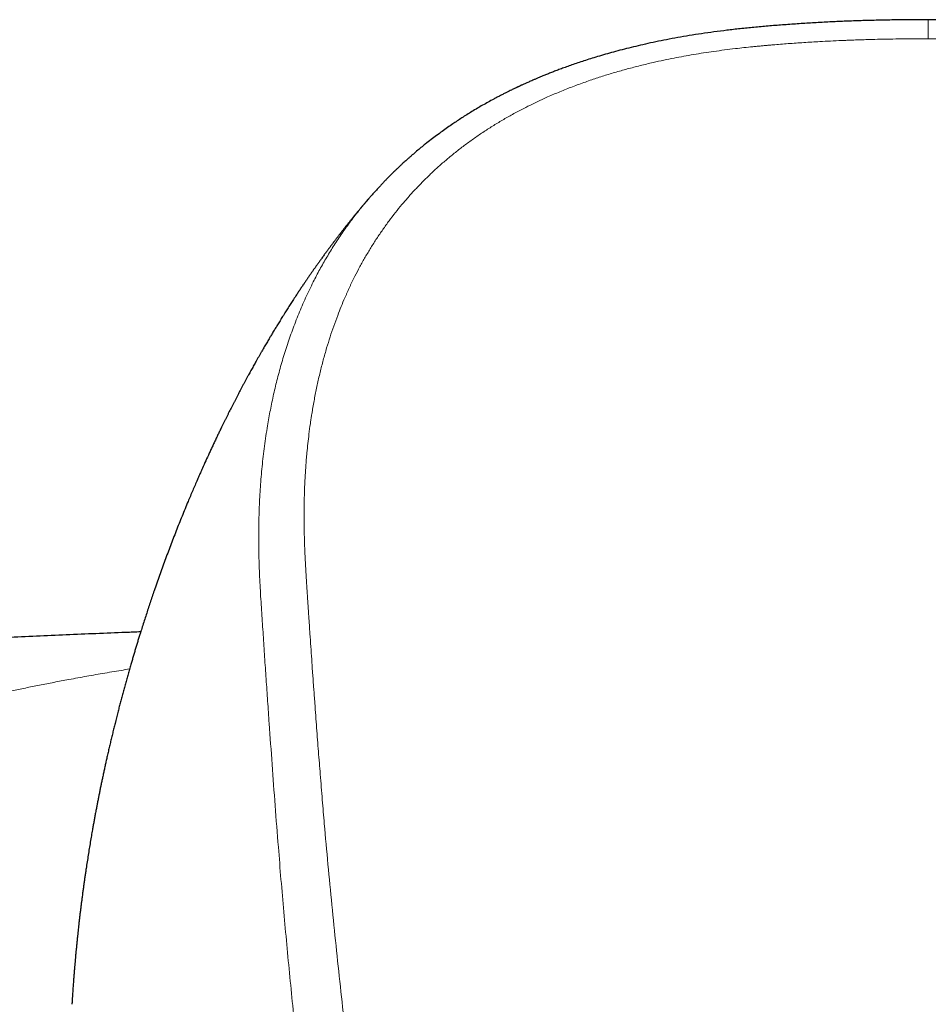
# Model space of a CAD drawing. Header units: millimetres. Extents: x 8 to 864, y 12 to 475.
# Tile 33 of 54: x 421 to 447, y 447 to 475. Entities that reach past the tile are written whole.
import ezdxf

# ---------------------------------------------------------------- set-up
doc = ezdxf.new("R2010")
doc.units = ezdxf.units.MM

msp = doc.modelspace()

# ---------------------------------------------------------------- linework, layer by layer
at = {"color": 7, "linetype": 'Continuous', "lineweight": 30}
for points, knots in [([(447.004, 475.249), (446.925, 475.249), (446.689, 475.25), (446.299, 475.246), (445.838, 475.24), (445.388, 475.23), (444.949, 475.217), (444.519, 475.201), (444.087, 475.181), (443.651, 475.157), (443.213, 475.129), (442.784, 475.098), (442.367, 475.065), (441.96, 475.028), (441.563, 474.988), (441.177, 474.944), (440.802, 474.896), (440.439, 474.845), (440.088, 474.79), (439.751, 474.733), (439.427, 474.672), (439.115, 474.609), (438.818, 474.545), (438.537, 474.479), (438.271, 474.414), (438.016, 474.348), (437.774, 474.282), (437.544, 474.216), (437.329, 474.151), (437.13, 474.089), (436.945, 474.029), (436.77, 473.97), (436.606, 473.912), (436.454, 473.858), (436.314, 473.806), (436.185, 473.757), (436.065, 473.71), (435.954, 473.666), (435.851, 473.624), (435.757, 473.585), (435.671, 473.549), (435.593, 473.516), (435.524, 473.486), (435.463, 473.459), (435.41, 473.436), (435.363, 473.415), (435.32, 473.396), (435.276, 473.376), (435.24, 473.359), (435.21, 473.346), (435.189, 473.336), (435.167, 473.325), (435.146, 473.316), (435.129, 473.308), (435.115, 473.301), (435.099, 473.294), (435.079, 473.284), (435.053, 473.272), (435.023, 473.257), (434.981, 473.238), (434.929, 473.212), (434.863, 473.18), (434.788, 473.142), (434.703, 473.1), (434.613, 473.053), (434.519, 473.004), (434.401, 472.942), (434.262, 472.865), (434.102, 472.776), (433.946, 472.685), (433.793, 472.593), (433.644, 472.501), (433.501, 472.41), (433.365, 472.321), (433.226, 472.228), (433.08, 472.128), (432.926, 472.018), (432.767, 471.902), (432.604, 471.778), (432.453, 471.66), (432.315, 471.548), (432.189, 471.444), (432.082, 471.352), (431.996, 471.277), (431.933, 471.222), (431.877, 471.172), (431.828, 471.127), (431.786, 471.088), (431.75, 471.055), (431.72, 471.027), (431.698, 471.006), (431.682, 470.991), (431.669, 470.979), (431.654, 470.965), (431.634, 470.946), (431.609, 470.922), (431.579, 470.893), (431.544, 470.859), (431.502, 470.818), (431.455, 470.771), (431.401, 470.718), (431.342, 470.658), (431.278, 470.592), (431.21, 470.52), (431.138, 470.444), (431.063, 470.362), (430.983, 470.275), (430.922, 470.207), (430.888, 470.167), (430.881, 470.159)], [0, 0, 0, 0, 0.0132154, 0.0395094, 0.0652428, 0.0903802, 0.1149094, 0.1388589, 0.1622586, 0.1873944, 0.2119266, 0.2358803, 0.2592739, 0.2821085, 0.3043794, 0.3260827, 0.3472155, 0.3677753, 0.3877603, 0.4068266, 0.4253235, 0.443225, 0.460508, 0.4765685, 0.4920222, 0.5068574, 0.5210652, 0.5346386, 0.5475731, 0.5591857, 0.5702365, 0.5807287, 0.5906641, 0.6000439, 0.6084145, 0.6162872, 0.6236613, 0.6305358, 0.6369095, 0.6427809, 0.6481485, 0.6530103, 0.6573643, 0.6612085, 0.6645413, 0.6673613, 0.6700668, 0.6728134, 0.6756444, 0.6770083, 0.6783909, 0.6797924, 0.6812051, 0.6823132, 0.6830281, 0.6839905, 0.6852896, 0.6869256, 0.688899, 0.6912098, 0.6948478, 0.6990967, 0.7039574, 0.7094305, 0.7155066, 0.7217345, 0.7278685, 0.7388681, 0.7495467, 0.7599019, 0.7706357, 0.7809941, 0.7909755, 0.8005787, 0.8098602, 0.8207218, 0.8320395, 0.8438149, 0.8560507, 0.868751, 0.8783628, 0.8882295, 0.8983369, 0.9039667, 0.9090626, 0.9136243, 0.9176512, 0.9212013, 0.9241957, 0.9266339, 0.9285151, 0.9298392, 0.9306689, 0.9319139, 0.9335779, 0.9356612, 0.9381769, 0.9411981, 0.9447373, 0.9487953, 0.9533729, 0.9584706, 0.9640893, 0.9702292, 0.976496, 0.9832264, 0.9904201, 0.9980766, 1, 1, 1, 1]), ([(463.15, 470.133), (463.096, 470.194), (462.973, 470.335), (462.825, 470.493), (462.708, 470.614), (462.642, 470.683), (462.578, 470.746), (462.521, 470.803), (462.471, 470.852), (462.429, 470.893), (462.395, 470.926), (462.367, 470.952), (462.344, 470.974), (462.318, 470.998), (462.286, 471.029), (462.247, 471.065), (462.186, 471.121), (462.103, 471.197), (461.994, 471.293), (461.876, 471.395), (461.759, 471.494), (461.643, 471.589), (461.53, 471.68), (461.408, 471.775), (461.277, 471.875), (461.137, 471.979), (460.986, 472.087), (460.826, 472.198), (460.657, 472.313), (460.499, 472.416), (460.355, 472.507), (460.227, 472.586), (460.095, 472.665), (459.961, 472.744), (459.829, 472.819), (459.697, 472.893), (459.568, 472.963), (459.442, 473.029), (459.326, 473.089), (459.22, 473.143), (459.124, 473.19), (459.05, 473.226), (458.996, 473.252), (458.961, 473.269), (458.93, 473.284), (458.904, 473.296), (458.884, 473.305), (458.866, 473.314), (458.849, 473.322), (458.83, 473.331), (458.808, 473.341), (458.779, 473.354), (458.74, 473.372), (458.692, 473.394), (458.635, 473.419), (458.569, 473.449), (458.494, 473.482), (458.409, 473.519), (458.316, 473.559), (458.214, 473.601), (458.103, 473.646), (457.984, 473.694), (457.856, 473.744), (457.721, 473.796), (457.579, 473.849), (457.427, 473.903), (457.266, 473.96), (457.097, 474.017), (456.918, 474.076), (456.723, 474.138), (456.51, 474.202), (456.281, 474.268), (456.039, 474.335), (455.786, 474.402), (455.52, 474.468), (455.24, 474.533), (454.947, 474.598), (454.643, 474.66), (454.327, 474.72), (454.001, 474.777), (453.665, 474.831), (453.329, 474.879), (452.993, 474.924), (452.658, 474.964), (452.315, 475.001), (451.964, 475.036), (451.604, 475.067), (451.237, 475.097), (450.862, 475.124), (450.479, 475.149), (450.088, 475.172), (449.688, 475.192), (449.279, 475.209), (448.869, 475.223), (448.457, 475.234), (448.045, 475.242), (447.624, 475.247), (447.276, 475.25), (447.068, 475.249), (447.004, 475.249)], [0, 0, 0, 0, 0.014746, 0.033592, 0.039532, 0.045481, 0.051104, 0.056046, 0.060309, 0.063893, 0.0668, 0.06903, 0.070748, 0.072646, 0.075518, 0.078828, 0.082405, 0.090608, 0.099417, 0.108832, 0.118853, 0.127155, 0.135903, 0.145163, 0.154938, 0.165422, 0.176447, 0.18802, 0.200141, 0.212812, 0.221404, 0.23023, 0.239289, 0.248556, 0.257513, 0.265943, 0.274881, 0.283135, 0.290705, 0.297591, 0.303793, 0.309312, 0.311816, 0.314141, 0.316148, 0.317787, 0.319059, 0.319972, 0.3213, 0.322238, 0.323568, 0.32546, 0.327916, 0.330933, 0.334542, 0.33872, 0.343464, 0.348773, 0.354644, 0.360953, 0.3678, 0.375182, 0.383098, 0.391282, 0.399968, 0.409153, 0.41884, 0.429028, 0.43972, 0.450918, 0.463825, 0.477353, 0.491498, 0.506253, 0.521611, 0.537854, 0.554696, 0.572118, 0.5901, 0.608617, 0.627655, 0.647209, 0.665587, 0.684397, 0.703637, 0.723305, 0.743399, 0.763914, 0.784853, 0.806227, 0.828052, 0.850348, 0.873137, 0.896443, 0.918918, 0.941891, 0.965343, 0.989247, 1, 1, 1, 1]), ([(430.82, 470.092), (430.819, 470.091), (430.812, 470.082), (430.799, 470.067), (430.781, 470.046), (430.76, 470.022), (430.738, 469.996), (430.712, 469.966), (430.686, 469.935), (430.661, 469.906), (430.64, 469.881), (430.623, 469.861), (430.608, 469.843), (430.594, 469.826), (430.58, 469.809), (430.564, 469.79), (430.546, 469.768), (430.523, 469.741), (430.499, 469.712), (430.471, 469.678), (430.443, 469.644), (430.417, 469.613), (430.396, 469.586), (430.376, 469.562), (430.355, 469.537), (430.334, 469.51), (430.31, 469.481), (430.285, 469.45), (430.259, 469.418), (430.235, 469.387), (430.213, 469.36), (430.194, 469.336), (430.177, 469.315), (430.161, 469.295), (430.144, 469.273), (430.124, 469.248), (430.101, 469.218), (430.076, 469.187), (430.051, 469.154), (430.027, 469.124), (430.006, 469.098), (429.988, 469.075), (429.972, 469.053), (429.956, 469.032), (429.938, 469.009), (429.917, 468.982), (429.892, 468.95), (429.867, 468.916), (429.842, 468.885), (429.822, 468.857), (429.804, 468.834), (429.788, 468.812), (429.771, 468.791), (429.754, 468.768), (429.732, 468.738), (429.711, 468.71), (429.686, 468.677), (429.662, 468.644), (429.64, 468.615), (429.619, 468.587), (429.597, 468.558), (429.575, 468.528), (429.552, 468.496), (429.525, 468.46), (429.496, 468.42), (429.465, 468.376), (429.434, 468.334), (429.405, 468.294), (429.377, 468.255), (429.35, 468.218), (429.323, 468.18), (429.297, 468.143), (429.272, 468.108), (429.247, 468.072), (429.222, 468.036), (429.196, 468), (429.172, 467.966), (429.148, 467.931), (429.123, 467.895), (429.096, 467.857), (429.07, 467.819), (429.044, 467.781), (429.021, 467.747), (428.997, 467.713), (428.973, 467.677), (428.947, 467.639), (428.922, 467.602), (428.895, 467.561), (428.866, 467.52), (428.836, 467.474), (428.805, 467.428), (428.774, 467.381), (428.743, 467.335), (428.694, 467.26), (428.629, 467.16), (428.548, 467.036), (428.472, 466.918), (428.392, 466.792), (428.314, 466.666), (428.235, 466.54), (428.174, 466.441), (428.129, 466.367), (428.097, 466.315), (428.065, 466.261), (428.032, 466.207), (428.001, 466.155), (427.972, 466.107), (427.945, 466.061), (427.916, 466.013), (427.886, 465.961), (427.851, 465.902), (427.815, 465.842), (427.78, 465.781), (427.745, 465.721), (427.709, 465.658), (427.669, 465.589), (427.628, 465.517), (427.586, 465.444), (427.548, 465.375), (427.512, 465.312), (427.478, 465.251), (427.444, 465.189), (427.409, 465.127), (427.375, 465.064), (427.34, 465.002), (427.304, 464.936), (427.266, 464.866), (427.225, 464.79), (427.183, 464.711), (427.141, 464.633), (427.102, 464.559), (427.064, 464.488), (427.028, 464.418), (426.99, 464.346), (426.951, 464.272), (426.913, 464.197), (426.874, 464.122), (426.837, 464.048), (426.8, 463.977), (426.765, 463.907), (426.729, 463.835), (426.692, 463.761), (426.654, 463.686), (426.617, 463.611), (426.58, 463.536), (426.537, 463.448), (426.49, 463.35), (426.438, 463.243), (426.388, 463.138), (426.338, 463.031), (426.286, 462.923), (426.235, 462.813), (426.135, 462.597), (426.042, 462.393), (425.958, 462.203), (425.929, 462.138), (425.901, 462.075), (425.872, 462.009), (425.807, 461.86), (425.706, 461.626), (425.557, 461.274), (425.397, 460.884), (425.227, 460.457), (425.062, 460.029), (424.902, 459.599), (424.744, 459.164), (424.622, 458.814), (424.532, 458.552), (424.474, 458.379), (424.417, 458.206), (424.36, 458.033), (424.303, 457.858), (424.248, 457.685), (424.199, 457.531), (424.158, 457.399), (424.123, 457.284), (424.088, 457.17), (424.053, 457.055), (424.019, 456.941), (423.985, 456.826), (423.951, 456.71), (423.914, 456.585), (423.876, 456.453), (423.836, 456.313), (423.797, 456.175), (423.759, 456.036), (423.721, 455.897), (423.683, 455.757), (423.651, 455.639), (423.626, 455.544), (423.608, 455.475), (423.59, 455.408), (423.573, 455.341), (423.555, 455.273), (423.516, 455.123), (423.473, 454.95), (423.424, 454.752), (423.39, 454.613), (423.356, 454.472), (423.323, 454.332), (423.29, 454.191), (423.257, 454.05), (423.226, 453.913), (423.197, 453.782), (423.17, 453.658), (423.143, 453.537), (423.117, 453.417), (423.092, 453.296), (423.067, 453.18), (423.044, 453.066), (423.021, 452.956), (422.999, 452.843), (422.976, 452.732), (422.955, 452.621), (422.933, 452.509), (422.911, 452.393), (422.888, 452.275), (422.866, 452.155), (422.845, 452.039), (422.824, 451.926), (422.801, 451.792), (422.773, 451.635), (422.742, 451.453), (422.711, 451.265), (422.681, 451.076), (422.651, 450.886), (422.625, 450.719), (422.604, 450.575), (422.587, 450.457), (422.57, 450.34), (422.553, 450.222), (422.537, 450.103), (422.52, 449.98), (422.504, 449.858), (422.489, 449.74), (422.475, 449.629), (422.461, 449.517), (422.447, 449.404), (422.434, 449.292), (422.421, 449.183), (422.409, 449.079), (422.398, 448.98), (422.388, 448.885), (422.378, 448.793), (422.368, 448.697), (422.358, 448.598), (422.348, 448.497), (422.338, 448.395), (422.328, 448.293), (422.318, 448.191), (422.309, 448.088), (422.3, 447.988), (422.292, 447.891), (422.285, 447.808), (422.279, 447.737), (422.274, 447.676), (422.269, 447.616), (422.264, 447.555), (422.259, 447.492), (422.252, 447.398), (422.243, 447.273), (422.233, 447.12), (422.225, 447.006), (422.221, 446.93), (422.218, 446.892), (422.216, 446.855), (422.214, 446.822), (422.212, 446.795), (422.211, 446.775), (422.211, 446.765), (422.21, 446.761)], [0, 0, 0, 0, 0.000263, 0.001418, 0.002617, 0.003979, 0.005502, 0.007251, 0.009098, 0.01087, 0.01223, 0.013365, 0.014328, 0.015281, 0.016233, 0.017224, 0.018524, 0.020001, 0.021725, 0.023575, 0.025672, 0.027459, 0.028848, 0.030172, 0.031518, 0.033066, 0.034598, 0.036366, 0.038234, 0.039971, 0.041507, 0.042743, 0.043854, 0.04498, 0.046154, 0.047534, 0.049114, 0.050891, 0.052748, 0.054393, 0.055822, 0.057054, 0.058173, 0.059302, 0.060485, 0.061961, 0.063719, 0.06558, 0.067421, 0.068817, 0.069983, 0.07115, 0.072322, 0.073428, 0.074569, 0.076541, 0.078502, 0.08017, 0.081671, 0.083141, 0.084678, 0.086285, 0.087859, 0.089779, 0.091932, 0.094246, 0.096545, 0.098626, 0.100528, 0.102517, 0.10452, 0.106388, 0.108264, 0.109985, 0.111893, 0.11381, 0.115579, 0.117196, 0.119105, 0.121078, 0.123097, 0.124981, 0.126746, 0.128353, 0.130202, 0.132153, 0.134089, 0.135896, 0.138214, 0.140402, 0.142746, 0.145121, 0.1474, 0.149722, 0.156353, 0.162178, 0.168075, 0.173841, 0.180599, 0.186378, 0.192243, 0.194774, 0.197155, 0.199677, 0.202507, 0.20484, 0.207169, 0.209373, 0.211329, 0.213948, 0.216776, 0.21965, 0.222525, 0.225308, 0.228191, 0.231395, 0.234864, 0.238332, 0.24161, 0.244435, 0.247159, 0.250044, 0.252929, 0.255815, 0.258655, 0.261577, 0.264791, 0.268362, 0.271942, 0.275514, 0.27899, 0.282079, 0.285105, 0.288456, 0.291811, 0.295167, 0.298524, 0.301883, 0.305022, 0.308067, 0.311297, 0.31462, 0.317937, 0.321248, 0.324554, 0.327855, 0.332891, 0.337429, 0.341927, 0.346667, 0.35141, 0.356156, 0.360905, 0.379546, 0.382479, 0.38531, 0.387915, 0.390662, 0.393658, 0.407075, 0.420418, 0.438357, 0.456186, 0.473912, 0.491541, 0.509424, 0.527428, 0.534426, 0.541427, 0.548431, 0.555439, 0.56245, 0.569674, 0.57642, 0.581029, 0.585634, 0.590236, 0.594834, 0.599428, 0.604019, 0.608607, 0.613361, 0.618981, 0.62451, 0.63004, 0.635572, 0.641105, 0.64664, 0.652325, 0.655184, 0.657876, 0.660548, 0.66322, 0.66589, 0.66856, 0.681134, 0.686417, 0.692046, 0.697593, 0.70314, 0.708689, 0.71424, 0.719819, 0.724932, 0.729705, 0.734444, 0.739181, 0.743917, 0.748652, 0.752845, 0.75735, 0.761722, 0.766088, 0.770454, 0.774822, 0.779189, 0.784102, 0.788789, 0.793245, 0.797701, 0.802156, 0.808989, 0.816094, 0.823605, 0.830979, 0.838356, 0.845875, 0.850583, 0.855171, 0.859758, 0.864343, 0.868926, 0.87368, 0.878797, 0.88315, 0.887505, 0.891862, 0.896222, 0.900707, 0.904937, 0.908917, 0.91289, 0.916455, 0.920017, 0.923624, 0.927555, 0.931547, 0.935473, 0.939401, 0.943378, 0.947381, 0.951375, 0.95507, 0.958662, 0.961014, 0.963366, 0.965719, 0.968072, 0.970459, 0.973019, 0.979072, 0.984986, 0.9909, 0.992378, 0.993854, 0.995321, 0.996694, 0.997869, 0.999091, 1, 1, 1, 1]), ([(430.882, 470.159), (430.871, 470.147), (430.85, 470.125), (430.831, 470.101), (430.822, 470.091)], [0, 0, 0, 0, 0.535498, 1, 1, 1, 1]), ([(424.201, 457.536), (424.055, 457.53), (423.337, 457.503), (422.043, 457.449), (420.318, 457.373), (418.587, 457.292), (416.851, 457.205), (415.109, 457.113), (413.361, 457.015), (411.936, 456.932), (410.838, 456.865), (410.072, 456.817), (409.314, 456.769), (408.564, 456.721), (407.823, 456.672), (407.047, 456.62), (406.239, 456.564), (405.399, 456.506), (404.572, 456.446), (403.776, 456.389), (403.011, 456.332), (402.277, 456.277), (401.554, 456.221), (400.841, 456.166), (400.138, 456.11), (399.445, 456.055), (398.782, 456.001), (398.147, 455.949), (397.538, 455.898), (396.934, 455.847), (396.331, 455.796), (395.728, 455.744), (394.724, 455.656), (393.318, 455.53), (391.584, 455.37), (390.384, 455.255), (389.716, 455.191), (389.508, 455.17), (389.3, 455.15), (389.092, 455.13), (388.882, 455.109), (388.651, 455.086), (388.396, 455.061), (388.116, 455.033), (387.824, 455.004), (387.521, 454.974), (387.208, 454.942), (386.884, 454.909), (386.548, 454.875), (386.196, 454.839), (385.828, 454.801), (385.441, 454.76), (385.043, 454.719), (384.633, 454.676), (384.21, 454.631), (383.776, 454.585), (383.33, 454.537), (382.872, 454.487), (382.402, 454.436), (381.921, 454.383), (381.427, 454.329), (380.931, 454.273), (380.434, 454.217), (379.936, 454.161), (379.427, 454.103), (378.908, 454.044), (378.367, 453.981), (377.804, 453.915), (377.219, 453.846), (376.622, 453.776), (376.013, 453.703), (375.392, 453.628), (374.772, 453.552), (374.153, 453.476), (373.535, 453.4), (372.907, 453.321), (372.269, 453.241), (371.62, 453.159), (370.961, 453.074), (370.291, 452.987), (369.611, 452.899), (368.921, 452.808), (368.224, 452.715), (367.521, 452.621), (366.813, 452.525), (366.095, 452.427), (365.613, 452.361), (365.37, 452.327)], [0, 0, 0, 0, 0.007371, 0.036394, 0.065522, 0.094755, 0.124093, 0.153536, 0.183084, 0.212736, 0.225813, 0.238794, 0.251629, 0.264319, 0.276863, 0.289262, 0.303687, 0.31791, 0.331931, 0.345749, 0.358359, 0.370796, 0.383059, 0.395149, 0.407065, 0.418808, 0.430378, 0.44083, 0.451138, 0.461369, 0.471601, 0.481833, 0.492064, 0.522761, 0.553458, 0.580473, 0.584011, 0.587548, 0.591086, 0.594624, 0.598167, 0.601805, 0.606394, 0.61117, 0.616133, 0.621282, 0.626618, 0.63214, 0.637849, 0.643744, 0.650119, 0.6567, 0.663485, 0.670474, 0.677669, 0.685067, 0.692671, 0.700479, 0.708491, 0.716708, 0.72513, 0.733756, 0.742076, 0.750578, 0.759263, 0.768128, 0.777176, 0.78697, 0.796969, 0.807172, 0.81758, 0.828192, 0.839008, 0.849393, 0.85996, 0.870708, 0.881638, 0.89275, 0.904043, 0.915517, 0.927173, 0.93901, 0.951029, 0.963009, 0.975165, 0.987495, 1, 1, 1, 1])]:
    msp.add_open_spline(points, degree=3, knots=knots, dxfattribs=at)
at = {"color": 8, "linetype": 'Continuous', "lineweight": 0}
for points, knots in [([(447.004, 475.249), (447.004, 475.249), (447.004, 475.25), (447.004, 475.245), (447.004, 475.235), (447.004, 475.217), (447.004, 475.191), (447.004, 475.158), (447.004, 475.118), (447.004, 475.073), (447.004, 475.022), (447.004, 474.968), (447.004, 474.915), (447.004, 474.866), (447.004, 474.823), (447.004, 474.781), (447.004, 474.74), (447.004, 474.713), (447.004, 474.7)], [0, 0, 0, 0, 0.0242688, 0.0739207, 0.1288964, 0.2040428, 0.2842824, 0.367199, 0.4509025, 0.5346396, 0.617682, 0.6981488, 0.7735969, 0.8288298, 0.8787086, 0.9231757, 0.9630168, 1, 1, 1, 1]), ([(447.004, 474.7), (446.876, 474.7), (446.624, 474.699), (446.251, 474.695), (445.89, 474.689), (445.541, 474.682), (445.244, 474.674), (444.998, 474.667), (444.847, 474.661), (444.747, 474.657), (444.696, 474.655), (444.645, 474.653), (444.595, 474.651), (444.543, 474.649), (444.403, 474.643), (444.176, 474.633), (443.812, 474.613), (443.403, 474.589), (442.951, 474.557), (442.614, 474.53), (442.391, 474.511), (442.277, 474.501), (442.164, 474.49), (442.045, 474.479), (441.879, 474.463), (441.668, 474.441), (441.396, 474.41), (441.106, 474.374), (440.799, 474.333), (440.5, 474.289), (440.209, 474.242), (439.926, 474.193), (439.638, 474.139), (439.343, 474.079), (439.014, 474.006), (438.662, 473.922), (438.29, 473.826), (437.926, 473.723), (437.568, 473.613), (437.269, 473.515), (437.028, 473.43), (436.841, 473.362), (436.656, 473.292), (436.473, 473.221), (436.293, 473.147), (436.115, 473.072), (435.918, 472.985), (435.702, 472.885), (435.467, 472.772), (435.235, 472.655), (434.982, 472.52), (434.71, 472.366), (434.422, 472.193), (434.14, 472.013), (433.865, 471.826), (433.598, 471.633), (433.341, 471.435), (433.093, 471.233), (432.854, 471.026), (432.623, 470.814), (432.398, 470.595), (432.18, 470.37), (431.968, 470.139), (431.767, 469.905), (431.574, 469.668), (431.389, 469.427), (431.208, 469.177), (431.032, 468.918), (430.863, 468.653), (430.702, 468.382), (430.547, 468.105), (430.436, 467.893), (430.364, 467.748), (430.326, 467.671), (430.289, 467.594), (430.252, 467.516), (430.216, 467.438), (430.181, 467.36), (430.146, 467.281), (430.086, 467.145), (430.004, 466.95), (429.897, 466.678), (429.789, 466.385), (429.683, 466.07), (429.581, 465.742), (429.484, 465.399), (429.393, 465.043), (429.311, 464.679), (429.236, 464.31), (429.188, 464.04), (429.161, 463.873), (429.151, 463.81), (429.141, 463.747), (429.131, 463.685), (429.122, 463.622), (429.102, 463.48), (429.074, 463.27), (429.041, 462.989), (429.016, 462.743), (428.996, 462.521), (428.981, 462.324), (428.968, 462.127), (428.957, 461.934), (428.945, 461.695), (428.936, 461.408), (428.931, 461.065), (428.931, 460.715), (428.936, 460.358), (428.944, 460.107), (428.949, 459.966), (428.95, 459.937), (428.952, 459.907), (428.953, 459.876), (428.954, 459.846), (428.956, 459.814), (428.958, 459.764), (428.961, 459.693), (428.967, 459.574), (428.975, 459.425), (428.984, 459.27), (428.992, 459.137), (428.997, 459.057), (429, 459.012), (429.001, 459.001), (429.001, 458.995), (429.002, 458.989), (429.002, 458.976), (429.004, 458.952), (429.006, 458.917), (429.009, 458.875), (429.012, 458.827), (429.016, 458.771), (429.02, 458.709), (429.024, 458.639), (429.029, 458.563), (429.035, 458.48), (429.041, 458.386), (429.048, 458.282), (429.053, 458.195), (429.058, 458.131), (429.06, 458.092), (429.063, 458.053), (429.065, 458.017), (429.072, 457.911), (429.084, 457.735), (429.103, 457.443), (429.126, 457.114), (429.151, 456.748), (429.17, 456.474), (429.183, 456.292), (429.19, 456.199), (429.196, 456.106), (429.203, 456.007), (429.219, 455.797), (429.24, 455.497), (429.268, 455.116), (429.295, 454.763), (429.321, 454.416), (429.347, 454.077), (429.373, 453.745), (429.4, 453.401), (429.429, 453.047), (429.459, 452.684), (429.488, 452.33), (429.508, 452.098), (429.517, 451.983)], [0, 0, 0, 0, 0.00973, 0.019171, 0.028322, 0.037184, 0.045758, 0.050896, 0.055925, 0.057224, 0.058516, 0.0598, 0.061076, 0.062345, 0.063734, 0.071754, 0.07966, 0.091421, 0.102921, 0.114162, 0.117087, 0.119994, 0.122883, 0.12576, 0.129094, 0.13556, 0.141916, 0.149962, 0.157827, 0.165512, 0.17302, 0.180352, 0.18751, 0.195417, 0.203427, 0.213393, 0.223251, 0.233005, 0.242663, 0.25223, 0.257435, 0.262611, 0.267758, 0.272879, 0.277973, 0.283043, 0.288089, 0.294992, 0.301855, 0.308738, 0.315728, 0.324792, 0.333847, 0.342901, 0.351963, 0.361042, 0.369948, 0.378879, 0.387661, 0.396482, 0.405348, 0.414267, 0.423247, 0.432293, 0.44101, 0.449719, 0.458898, 0.46814, 0.477451, 0.486839, 0.496308, 0.505865, 0.508435, 0.511013, 0.513597, 0.516189, 0.518789, 0.521395, 0.52401, 0.526631, 0.534922, 0.543293, 0.553364, 0.563557, 0.573876, 0.585075, 0.596429, 0.607942, 0.619619, 0.631464, 0.633423, 0.635386, 0.637352, 0.639322, 0.641295, 0.643272, 0.65264, 0.661073, 0.669572, 0.675683, 0.68183, 0.688011, 0.694111, 0.699845, 0.710256, 0.72089, 0.731749, 0.742834, 0.754146, 0.755047, 0.755961, 0.756888, 0.757829, 0.758782, 0.759749, 0.760729, 0.763493, 0.766357, 0.771719, 0.777401, 0.780722, 0.784143, 0.784756, 0.784973, 0.785139, 0.785318, 0.785509, 0.786387, 0.787479, 0.788775, 0.790274, 0.791977, 0.793919, 0.796073, 0.798437, 0.801013, 0.803799, 0.807107, 0.81067, 0.811842, 0.81304, 0.814263, 0.815511, 0.816301, 0.824096, 0.831796, 0.843282, 0.854551, 0.865602, 0.868484, 0.87135, 0.874201, 0.877045, 0.880433, 0.893552, 0.904598, 0.915414, 0.926002, 0.93636, 0.946491, 0.956392, 0.967769, 0.978829, 0.989573, 1, 1, 1, 1]), ([(447.004, 474.7), (447.162, 474.7), (447.475, 474.699), (447.941, 474.693), (448.4, 474.684), (448.833, 474.673), (449.242, 474.658), (449.563, 474.645), (449.761, 474.636), (449.84, 474.632), (449.865, 474.631), (449.889, 474.629), (449.913, 474.628), (449.936, 474.627), (449.98, 474.625), (450.045, 474.621), (450.159, 474.615), (450.304, 474.607), (450.482, 474.596), (450.673, 474.584), (450.876, 474.57), (451.092, 474.554), (451.316, 474.536), (451.547, 474.517), (451.785, 474.496), (452.034, 474.472), (452.294, 474.446), (452.493, 474.423), (452.63, 474.407), (452.687, 474.4), (452.732, 474.395), (452.763, 474.391), (452.796, 474.387), (452.831, 474.383), (452.868, 474.378), (452.924, 474.371), (453.001, 474.361), (453.102, 474.347), (453.214, 474.332), (453.336, 474.314), (453.468, 474.295), (453.569, 474.279), (453.635, 474.269), (453.664, 474.264), (453.693, 474.26), (453.722, 474.255), (453.751, 474.25), (453.781, 474.245), (453.837, 474.236), (453.97, 474.213), (454.18, 474.175), (454.439, 474.125), (454.699, 474.071), (454.983, 474.009), (455.227, 473.951), (455.389, 473.912), (455.442, 473.898), (455.448, 473.897), (455.45, 473.896), (455.453, 473.896), (455.461, 473.893), (455.479, 473.889), (455.506, 473.882), (455.543, 473.872), (455.59, 473.86), (455.646, 473.845), (455.711, 473.828), (455.786, 473.807), (455.87, 473.784), (455.963, 473.757), (456.065, 473.728), (456.179, 473.694), (456.305, 473.655), (456.445, 473.612), (456.593, 473.563), (456.752, 473.51), (456.92, 473.452), (457.095, 473.389), (457.274, 473.322), (457.458, 473.251), (457.65, 473.174), (457.849, 473.09), (457.994, 473.026), (458.08, 472.988), (458.1, 472.979), (458.112, 472.974), (458.119, 472.97), (458.127, 472.967), (458.145, 472.959), (458.184, 472.941), (458.244, 472.913), (458.317, 472.879), (458.399, 472.84), (458.493, 472.794), (458.598, 472.742), (458.711, 472.685), (458.829, 472.624), (458.952, 472.558), (459.083, 472.487), (459.219, 472.41), (459.36, 472.328), (459.506, 472.241), (459.657, 472.147), (459.812, 472.048), (459.978, 471.938), (460.155, 471.816), (460.293, 471.718), (460.378, 471.655), (460.411, 471.63), (460.44, 471.609), (460.467, 471.588), (460.495, 471.567), (460.523, 471.546), (460.599, 471.488), (460.721, 471.392), (460.913, 471.235), (461.124, 471.054), (461.353, 470.846), (461.575, 470.633), (461.79, 470.413), (461.997, 470.189), (462.2, 469.958), (462.396, 469.72), (462.585, 469.477), (462.763, 469.232), (462.884, 469.056), (462.953, 468.952), (462.969, 468.927), (462.981, 468.909), (462.99, 468.895), (463.001, 468.878), (463.015, 468.856), (463.034, 468.827), (463.058, 468.789), (463.089, 468.741), (463.127, 468.68), (463.173, 468.605), (463.224, 468.52), (463.279, 468.426), (463.333, 468.333), (463.384, 468.242), (463.433, 468.155), (463.488, 468.051), (463.53, 467.972), (463.557, 467.92), (463.564, 467.906), (463.571, 467.893), (463.578, 467.879), (463.585, 467.866), (463.592, 467.852), (463.599, 467.838), (463.656, 467.725), (463.759, 467.512), (463.901, 467.196), (464.034, 466.878), (464.157, 466.557), (464.271, 466.236), (464.345, 466.008), (464.388, 465.871), (464.402, 465.824), (464.417, 465.773), (464.433, 465.722), (464.447, 465.671), (464.462, 465.621), (464.497, 465.497), (464.548, 465.31), (464.611, 465.063), (464.668, 464.816), (464.723, 464.56), (464.775, 464.297), (464.821, 464.043), (464.861, 463.798), (464.896, 463.563), (464.927, 463.334), (464.954, 463.113), (464.974, 462.924), (464.99, 462.768), (465.001, 462.647), (465.008, 462.562), (465.012, 462.51), (465.014, 462.486), (465.016, 462.46), (465.018, 462.433), (465.026, 462.329), (465.039, 462.149), (465.052, 461.903), (465.062, 461.672), (465.069, 461.456), (465.074, 461.246), (465.076, 461.043), (465.077, 460.874), (465.076, 460.738), (465.076, 460.64), (465.074, 460.549), (465.073, 460.463), (465.071, 460.377), (465.069, 460.291), (465.066, 460.182), (465.062, 460.049), (465.056, 459.893), (465.049, 459.737), (465.041, 459.581), (465.032, 459.423), (465.022, 459.258), (465.009, 459.044), (464.997, 458.841), (464.988, 458.689), (464.984, 458.631), (464.983, 458.61), (464.982, 458.589), (464.981, 458.573), (464.98, 458.554), (464.978, 458.529), (464.976, 458.492), (464.973, 458.446), (464.969, 458.39), (464.965, 458.325), (464.96, 458.251), (464.955, 458.168), (464.948, 458.075), (464.942, 457.974), (464.934, 457.863), (464.926, 457.743), (464.92, 457.653), (464.916, 457.596), (464.915, 457.577), (464.914, 457.558), (464.912, 457.539), (464.911, 457.52), (464.908, 457.477), (464.902, 457.388), (464.889, 457.198), (464.87, 456.931), (464.842, 456.529), (464.808, 456.049), (464.779, 455.646), (464.761, 455.406), (464.755, 455.329), (464.75, 455.259), (464.745, 455.191), (464.735, 455.056), (464.715, 454.785), (464.674, 454.251), (464.62, 453.55), (464.556, 452.752), (464.512, 452.24), (464.491, 451.983)], [0, 0, 0, 0, 0.0120003, 0.0238122, 0.035435, 0.0468686, 0.0567738, 0.066533, 0.0712887, 0.0719089, 0.0725285, 0.0731474, 0.0737657, 0.0743835, 0.0748972, 0.0770828, 0.079377, 0.0835815, 0.0881077, 0.0929553, 0.0981241, 0.1036138, 0.1094244, 0.1151968, 0.1212549, 0.1275997, 0.1342325, 0.1411549, 0.1429272, 0.1447177, 0.1455538, 0.1463248, 0.1471567, 0.1480497, 0.1490038, 0.1500189, 0.1523442, 0.1549382, 0.1578015, 0.1609348, 0.1643389, 0.1680149, 0.1687387, 0.1694722, 0.1702154, 0.1709683, 0.171731, 0.1725035, 0.1732232, 0.1761228, 0.1828197, 0.189529, 0.1963097, 0.2032196, 0.2118265, 0.2155906, 0.2160037, 0.2160632, 0.2160945, 0.2161305, 0.2162731, 0.2167743, 0.2175157, 0.2184973, 0.2197189, 0.2212127, 0.2229563, 0.2249494, 0.2271917, 0.2296828, 0.2324222, 0.2354093, 0.2388919, 0.2426593, 0.2467114, 0.2510484, 0.2556709, 0.2605797, 0.2654716, 0.2706209, 0.2760298, 0.2817009, 0.2876363, 0.2885271, 0.2891379, 0.2893506, 0.2895663, 0.2897851, 0.2900068, 0.2910932, 0.293201, 0.2952647, 0.2975, 0.3003848, 0.3035126, 0.3068834, 0.3103919, 0.3141291, 0.3180944, 0.3222872, 0.3267065, 0.3312663, 0.3360421, 0.3410323, 0.3462348, 0.3523108, 0.3586486, 0.3601076, 0.3610925, 0.3620506, 0.3630085, 0.3639662, 0.3649238, 0.3658813, 0.3718634, 0.377845, 0.3865027, 0.3951791, 0.403884, 0.4126152, 0.4213643, 0.4301227, 0.4391313, 0.4481447, 0.4569872, 0.465784, 0.4670708, 0.4680076, 0.4684433, 0.4689479, 0.4695213, 0.4701635, 0.4713116, 0.4726295, 0.4741171, 0.4764192, 0.4790367, 0.4819699, 0.485219, 0.4887843, 0.4916004, 0.4945875, 0.4977459, 0.5021786, 0.5026302, 0.5030847, 0.5035421, 0.5040024, 0.5044657, 0.5049318, 0.5054009, 0.5058729, 0.5163412, 0.526838, 0.5373424, 0.5478309, 0.5582795, 0.5686669, 0.5698913, 0.5715253, 0.573166, 0.5747985, 0.5764228, 0.5780389, 0.5796469, 0.5883482, 0.595918, 0.6033051, 0.6118668, 0.62018, 0.6282474, 0.6358549, 0.6432344, 0.6503875, 0.6573155, 0.6640194, 0.6680381, 0.6719724, 0.6753649, 0.6759835, 0.6768057, 0.6776254, 0.6784426, 0.6792573, 0.6873825, 0.6952522, 0.7021859, 0.7089103, 0.7154262, 0.721734, 0.7278342, 0.7311669, 0.7343388, 0.7370012, 0.7396639, 0.742327, 0.7449904, 0.7476541, 0.7524877, 0.7573224, 0.7621584, 0.7669956, 0.771834, 0.7768661, 0.7823214, 0.7916785, 0.7957744, 0.7964168, 0.7970589, 0.7977007, 0.7983422, 0.7985888, 0.7994521, 0.8006008, 0.8020346, 0.8037537, 0.8057581, 0.8080477, 0.8106225, 0.813476, 0.8166136, 0.8200353, 0.823741, 0.8277308, 0.8283583, 0.8289456, 0.8295326, 0.8301193, 0.8307057, 0.8312919, 0.8340514, 0.8389632, 0.8488683, 0.8586901, 0.8760218, 0.8930879, 0.895788, 0.8980693, 0.9001552, 0.9022411, 0.9043271, 0.9125224, 0.9271584, 0.953299, 0.9766455, 1, 1, 1, 1]), ([(430.822, 470.091), (430.732, 469.985), (430.544, 469.764), (430.282, 469.424), (430.032, 469.075), (429.802, 468.729), (429.586, 468.379), (429.385, 468.024), (429.18, 467.633), (428.974, 467.205), (428.773, 466.738), (428.591, 466.269), (428.428, 465.799), (428.284, 465.333), (428.158, 464.872), (428.049, 464.414), (427.953, 463.957), (427.863, 463.456), (427.782, 462.91), (427.714, 462.321), (427.664, 461.732), (427.632, 461.144), (427.616, 460.555), (427.617, 459.965), (427.633, 459.355), (427.663, 458.729), (427.705, 458.088), (427.748, 457.451), (427.789, 456.814), (427.832, 456.174), (427.876, 455.532), (427.934, 454.708), (428.006, 453.702), (428.093, 452.51), (428.155, 451.709), (428.187, 451.308)], [0, 0, 0, 0, 0.0200802, 0.0421038, 0.0627467, 0.0832673, 0.1036992, 0.1240749, 0.1444245, 0.1703266, 0.1962082, 0.2219698, 0.2475039, 0.272749, 0.2973037, 0.3216722, 0.3458973, 0.3699947, 0.4011069, 0.4320185, 0.4627622, 0.4934281, 0.5241116, 0.5548445, 0.5854363, 0.6192462, 0.6525611, 0.6856177, 0.7186136, 0.7516763, 0.7847814, 0.8178805, 0.8785138, 0.9391333, 1, 1, 1, 1]), ([(419.646, 455.649), (419.772, 455.677), (420.028, 455.735), (420.417, 455.819), (420.815, 455.903), (421.222, 455.985), (421.638, 456.067), (422.089, 456.153), (422.576, 456.242), (423.101, 456.334), (423.536, 456.408), (423.797, 456.45), (423.879, 456.463)], [0, 0, 0, 0, 0.090209, 0.182437, 0.276685, 0.372952, 0.471239, 0.571544, 0.692354, 0.815968, 0.942385, 1, 1, 1, 1]), ([(429.517, 451.983), (429.552, 451.593), (429.62, 450.811), (429.734, 449.635), (429.855, 448.457), (429.982, 447.275), (430.112, 446.089), (430.249, 444.829), (430.393, 443.494), (430.538, 442.081), (430.678, 440.662), (430.81, 439.31), (430.937, 438.026), (431.055, 436.81), (431.17, 435.59), (431.28, 434.366), (431.384, 433.138), (431.49, 431.833), (431.597, 430.45), (431.705, 428.988), (431.81, 427.522), (431.878, 426.541), (431.912, 426.05)], [0, 0, 0, 0, 0.046677, 0.093345, 0.140008, 0.186667, 0.233324, 0.279979, 0.334963, 0.389948, 0.444935, 0.499928, 0.546596, 0.593269, 0.639946, 0.686625, 0.733304, 0.779981, 0.834987, 0.889989, 0.944992, 1, 1, 1, 1]), ([(429.339, 439.315), (429.337, 439.337), (429.3, 439.712), (429.23, 440.438), (429.127, 441.491), (429.024, 442.539), (428.919, 443.581), (428.814, 444.62), (428.712, 445.628), (428.613, 446.604), (428.52, 447.55), (428.429, 448.493), (428.344, 449.434), (428.262, 450.372), (428.212, 450.996), (428.187, 451.308)], [0, 0, 0, 0, 0.005358, 0.091654, 0.177889, 0.264026, 0.350132, 0.436314, 0.522669, 0.601979, 0.681398, 0.760889, 0.840454, 0.920141, 1, 1, 1, 1])]:
    msp.add_open_spline(points, degree=3, knots=knots, dxfattribs=at)

doc.saveas('drawing.dxf')
